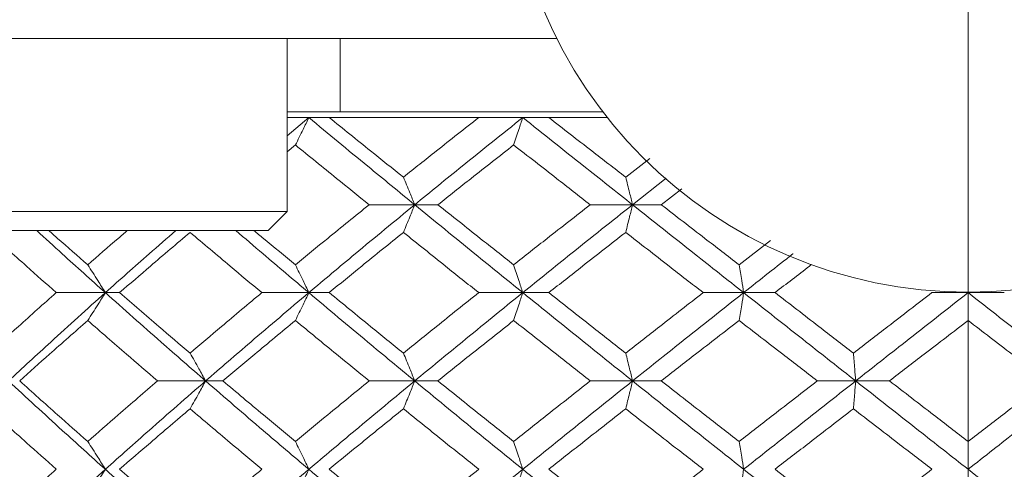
# Model space of a CAD drawing. Header units: inches. Extents: x 1.4 to 30, y 0.7 to 21.5.
# Tile 34 of 93: x 12.432 to 12.836, y 4.763 to 4.948. Entities that reach past the tile are written whole.
import ezdxf

# ---------------------------------------------------------------- set-up
doc = ezdxf.new("R2010")
doc.units = ezdxf.units.IN
doc.header["$MEASUREMENT"] = 0
doc.linetypes.add('CENTERX2', pattern=[0.8, 0.5, -0.1, 0.1, -0.1])

msp = doc.modelspace()

# ---------------------------------------------------------------- linework, layer by layer
at = {"color": 7, "linetype": 'CENTERX2', "lineweight": 0}
msp.add_line((12.8208, 0.74175), (12.8208, 9.13883), dxfattribs=at)
at = {"color": 7, "linetype": 'Continuous', "lineweight": 15}
for p, q in [((12.43286, 4.9399), (11.899, 4.9399)), ((12.4431, 4.9399), (12.43286, 4.9399)), ((12.65202, 4.9399), (12.4431, 4.9399)), ((12.54134, 4.86903), (12.54134, 4.9399)), ((12.56311, 4.9399), (12.56311, 4.9099)), ((12.67084, 4.9099), (12.54134, 4.9099)), ((12.55023, 4.90749), (12.54134, 4.90006)), ((12.55023, 4.90749), (12.54134, 4.90749)), ((12.55857, 4.90749), (12.55023, 4.90749)), ((12.61993, 4.90749), (12.55857, 4.90749)), ((12.63801, 4.90749), (12.61993, 4.90749)), ((12.64871, 4.90749), (12.63801, 4.90749)), ((12.67272, 4.90749), (12.64871, 4.90749)), ((12.54471, 4.89627), (12.54134, 4.89351)), ((12.69023, 4.89074), (12.68026, 4.88306)), ((12.69681, 4.88258), (12.68307, 4.87175)), ((12.70333, 4.87826), (12.69488, 4.87175)), ((12.59367, 4.87175), (12.57496, 4.87175)), ((12.59367, 4.87175), (12.60321, 4.87175)), ((12.68307, 4.87175), (12.6657, 4.87175)), ((12.68307, 4.87175), (12.69488, 4.87175)), ((12.54134, 4.86903), (12.39174, 4.86903)), ((12.53347, 4.86116), (12.54134, 4.86903)), ((12.53347, 4.86116), (12.39961, 4.86116)), ((12.7397, 4.85703), (12.7268, 4.8471)), ((12.46671, 4.83572), (12.44654, 4.83572)), ((12.46671, 4.83572), (12.47257, 4.83572)), ((12.55023, 4.83572), (12.53095, 4.83572)), ((12.55023, 4.83572), (12.55857, 4.83572)), ((12.63801, 4.83572), (12.61993, 4.83572)), ((12.63801, 4.83572), (12.64871, 4.83572)), ((12.72868, 4.83572), (12.71208, 4.83572)), ((12.72868, 4.83572), (12.74155, 4.83572)), ((12.8208, 4.83572), (12.80595, 4.83572)), ((12.8208, 4.83572), (12.83565, 4.83572)), ((12.50785, 4.79952), (12.48809, 4.79952)), ((12.50785, 4.79952), (12.51497, 4.79952)), ((12.59367, 4.79952), (12.57496, 4.79952)), ((12.59367, 4.79952), (12.60321, 4.79952)), ((12.68307, 4.79952), (12.6657, 4.79952)), ((12.68307, 4.79952), (12.69488, 4.79952)), ((12.77465, 4.79952), (12.75889, 4.79952)), ((12.77465, 4.79952), (12.78854, 4.79952))]:
    msp.add_line(p, q, dxfattribs=at)
msp.add_circle((12.8208, 5.0249), 0.18898, dxfattribs=at)
for points, knots in [([(12.54471, 4.89627), (12.54524, 4.89732), (12.5463, 4.89943), (12.54814, 4.90316), (12.54945, 4.90587), (12.55023, 4.90749)], [0, 0, 0, 0, 0.2858, 0.571601, 1, 1, 1, 1]), ([(12.55023, 4.90749), (12.55827, 4.90085), (12.57265, 4.88896), (12.58724, 4.87702), (12.59367, 4.87175)], [0, 0, 0, 0, 0.558883, 1, 1, 1, 1]), ([(12.55857, 4.90749), (12.56422, 4.90294), (12.57434, 4.89481), (12.58454, 4.88665), (12.58904, 4.88306)], [0, 0, 0, 0, 0.559197, 1, 1, 1, 1]), ([(12.61993, 4.90749), (12.61414, 4.90294), (12.60378, 4.89481), (12.59355, 4.88665), (12.58904, 4.88306)], [0, 0, 0, 0, 0.559197, 1, 1, 1, 1]), ([(12.63801, 4.90749), (12.62969, 4.90085), (12.61479, 4.88896), (12.60014, 4.87702), (12.59367, 4.87175)], [0, 0, 0, 0, 0.558883, 1, 1, 1, 1]), ([(12.63428, 4.89627), (12.63464, 4.89732), (12.63536, 4.89943), (12.6366, 4.90316), (12.63748, 4.90587), (12.63801, 4.90749)], [0, 0, 0, 0, 0.2858, 0.571601, 1, 1, 1, 1]), ([(12.63801, 4.90749), (12.64638, 4.90085), (12.66134, 4.88896), (12.67642, 4.87702), (12.68307, 4.87175)], [0, 0, 0, 0, 0.558883, 1, 1, 1, 1]), ([(12.64871, 4.90749), (12.65457, 4.90294), (12.66507, 4.89481), (12.67562, 4.88665), (12.68026, 4.88306)], [0, 0, 0, 0, 0.559197, 1, 1, 1, 1]), ([(12.54471, 4.89627), (12.55032, 4.8917), (12.56035, 4.88355), (12.57049, 4.87536), (12.57496, 4.87175)], [0, 0, 0, 0, 0.559287, 1, 1, 1, 1]), ([(12.63428, 4.89627), (12.62846, 4.8917), (12.61805, 4.88355), (12.60775, 4.87536), (12.60321, 4.87175)], [0, 0, 0, 0, 0.559287, 1, 1, 1, 1]), ([(12.63428, 4.89627), (12.64012, 4.8917), (12.65057, 4.88355), (12.66107, 4.87536), (12.6657, 4.87175)], [0, 0, 0, 0, 0.559287, 1, 1, 1, 1]), ([(12.58904, 4.88306), (12.58948, 4.882), (12.59037, 4.87989), (12.59192, 4.87613), (12.59301, 4.8734), (12.59367, 4.87175)], [0, 0, 0, 0, 0.285062, 0.570124, 1, 1, 1, 1]), ([(12.68026, 4.88306), (12.68053, 4.882), (12.68107, 4.87989), (12.68201, 4.87613), (12.68268, 4.8734), (12.68307, 4.87175)], [0, 0, 0, 0, 0.285062, 0.570124, 1, 1, 1, 1]), ([(12.57496, 4.87175), (12.56928, 4.86716), (12.55913, 4.85895), (12.54912, 4.85073), (12.54471, 4.8471)], [0, 0, 0, 0, 0.559485, 1, 1, 1, 1]), ([(12.59367, 4.87175), (12.5855, 4.86505), (12.57089, 4.85305), (12.55655, 4.84102), (12.55023, 4.83572)], [0, 0, 0, 0, 0.55931, 1, 1, 1, 1]), ([(12.58904, 4.86042), (12.58948, 4.86148), (12.59037, 4.8636), (12.59192, 4.86737), (12.59301, 4.87011), (12.59367, 4.87175)], [0, 0, 0, 0, 0.284788, 0.569576, 1, 1, 1, 1]), ([(12.59367, 4.87175), (12.60189, 4.86505), (12.61659, 4.85305), (12.63146, 4.84102), (12.63801, 4.83572)], [0, 0, 0, 0, 0.5593096, 1, 1, 1, 1]), ([(12.60321, 4.87175), (12.60898, 4.86716), (12.6193, 4.85895), (12.6297, 4.85073), (12.63428, 4.8471)], [0, 0, 0, 0, 0.559485, 1, 1, 1, 1]), ([(12.6657, 4.87175), (12.65982, 4.86716), (12.6493, 4.85895), (12.63887, 4.85073), (12.63428, 4.8471)], [0, 0, 0, 0, 0.559485, 1, 1, 1, 1]), ([(12.68307, 4.87175), (12.67462, 4.86505), (12.65951, 4.85305), (12.64459, 4.84102), (12.63801, 4.83572)], [0, 0, 0, 0, 0.55931, 1, 1, 1, 1]), ([(12.68026, 4.86042), (12.68053, 4.86148), (12.68107, 4.8636), (12.68201, 4.86737), (12.68267, 4.87011), (12.68307, 4.87175)], [0, 0, 0, 0, 0.2847881, 0.5695763, 1, 1, 1, 1]), ([(12.68307, 4.87175), (12.69155, 4.86505), (12.70672, 4.85305), (12.72196, 4.84102), (12.72868, 4.83572)], [0, 0, 0, 0, 0.55931, 1, 1, 1, 1]), ([(12.69488, 4.87175), (12.70082, 4.86716), (12.71145, 4.85895), (12.72211, 4.85073), (12.7268, 4.8471)], [0, 0, 0, 0, 0.559485, 1, 1, 1, 1]), ([(12.41893, 4.86042), (12.42403, 4.85582), (12.43316, 4.84759), (12.44245, 4.83935), (12.44654, 4.83572)], [0, 0, 0, 0, 0.559577, 1, 1, 1, 1]), ([(12.43857, 4.86116), (12.44205, 4.85798), (12.45129, 4.84951), (12.46078, 4.84102), (12.46671, 4.83572)], [0, 0, 0, 0, 0.375567, 1, 1, 1, 1]), ([(12.4435, 4.86116), (12.4447, 4.8601), (12.44997, 4.85542), (12.45534, 4.85073), (12.45948, 4.8471)], [0, 0, 0, 0, 0.22712, 1, 1, 1, 1]), ([(12.47572, 4.86116), (12.47448, 4.8601), (12.46901, 4.85542), (12.46364, 4.85073), (12.45948, 4.8471)], [0, 0, 0, 0, 0.22712, 1, 1, 1, 1]), ([(12.49565, 4.86116), (12.49198, 4.85798), (12.4822, 4.84951), (12.47266, 4.84102), (12.46671, 4.83572)], [0, 0, 0, 0, 0.375567, 1, 1, 1, 1]), ([(12.50147, 4.86042), (12.49603, 4.85582), (12.48632, 4.84759), (12.47678, 4.83935), (12.47257, 4.83572)], [0, 0, 0, 0, 0.559577, 1, 1, 1, 1]), ([(12.50147, 4.86042), (12.50693, 4.85582), (12.5167, 4.84759), (12.52659, 4.83935), (12.53095, 4.83572)], [0, 0, 0, 0, 0.559577, 1, 1, 1, 1]), ([(12.52025, 4.86116), (12.52397, 4.85798), (12.53386, 4.84951), (12.54394, 4.84102), (12.55023, 4.83572)], [0, 0, 0, 0, 0.375567, 1, 1, 1, 1]), ([(12.52771, 4.86116), (12.52899, 4.8601), (12.53461, 4.85542), (12.54031, 4.85073), (12.54471, 4.8471)], [0, 0, 0, 0, 0.22712, 1, 1, 1, 1]), ([(12.58904, 4.86042), (12.58332, 4.85582), (12.5731, 4.84759), (12.56301, 4.83935), (12.55857, 4.83572)], [0, 0, 0, 0, 0.559577, 1, 1, 1, 1]), ([(12.58904, 4.86042), (12.59478, 4.85582), (12.60503, 4.84759), (12.61538, 4.83935), (12.61993, 4.83572)], [0, 0, 0, 0, 0.559577, 1, 1, 1, 1]), ([(12.68026, 4.86042), (12.67436, 4.85582), (12.6638, 4.84759), (12.65332, 4.83935), (12.64871, 4.83572)], [0, 0, 0, 0, 0.559577, 1, 1, 1, 1]), ([(12.68026, 4.86042), (12.68619, 4.85582), (12.69677, 4.84759), (12.7074, 4.83935), (12.71208, 4.83572)], [0, 0, 0, 0, 0.559577, 1, 1, 1, 1]), ([(12.74893, 4.85165), (12.74892, 4.85164), (12.74214, 4.84634), (12.7354, 4.84102), (12.72868, 4.83572)], [0, 0, 0, 0, 0.001821, 1, 1, 1, 1]), ([(12.45948, 4.8471), (12.46018, 4.84604), (12.46156, 4.84392), (12.46397, 4.84013), (12.46568, 4.83738), (12.46671, 4.83572)], [0, 0, 0, 0, 0.28433, 0.56866, 1, 1, 1, 1]), ([(12.54471, 4.8471), (12.54523, 4.84604), (12.54629, 4.84392), (12.54814, 4.84013), (12.54944, 4.83738), (12.55023, 4.83572)], [0, 0, 0, 0, 0.28433, 0.56866, 1, 1, 1, 1]), ([(12.63428, 4.8471), (12.63464, 4.84604), (12.63535, 4.84392), (12.6366, 4.84013), (12.63748, 4.83738), (12.63801, 4.83572)], [0, 0, 0, 0, 0.28433, 0.56866, 1, 1, 1, 1]), ([(12.7268, 4.8471), (12.72698, 4.84604), (12.72734, 4.84392), (12.72797, 4.84013), (12.72841, 4.83738), (12.72868, 4.83572)], [0, 0, 0, 0, 0.28433, 0.56866, 1, 1, 1, 1]), ([(12.7565, 4.84722), (12.75623, 4.84702), (12.75124, 4.84319), (12.74626, 4.83935), (12.74155, 4.83572)], [0, 0, 0, 0, 0.053822, 1, 1, 1, 1]), ([(12.44654, 4.83572), (12.44134, 4.8311), (12.43205, 4.82284), (12.42294, 4.81458), (12.41893, 4.81094)], [0, 0, 0, 0, 0.559775, 1, 1, 1, 1]), ([(12.46671, 4.83572), (12.45919, 4.82897), (12.44576, 4.81691), (12.43271, 4.80483), (12.42697, 4.79952)], [0, 0, 0, 0, 0.559738, 1, 1, 1, 1]), ([(12.45948, 4.82432), (12.46018, 4.82538), (12.46156, 4.82751), (12.46397, 4.8313), (12.46568, 4.83405), (12.46671, 4.83572)], [0, 0, 0, 0, 0.2841848, 0.5683696, 1, 1, 1, 1]), ([(12.46671, 4.83572), (12.4743, 4.82897), (12.48786, 4.81691), (12.50174, 4.80483), (12.50785, 4.79952)], [0, 0, 0, 0, 0.559738, 1, 1, 1, 1]), ([(12.47257, 4.83572), (12.47792, 4.8311), (12.48748, 4.82284), (12.49719, 4.81458), (12.50147, 4.81094)], [0, 0, 0, 0, 0.559775, 1, 1, 1, 1]), ([(12.53095, 4.83572), (12.52541, 4.8311), (12.51551, 4.82284), (12.50576, 4.81458), (12.50147, 4.81094)], [0, 0, 0, 0, 0.559775, 1, 1, 1, 1]), ([(12.55023, 4.83572), (12.54224, 4.82897), (12.52797, 4.81691), (12.514, 4.80483), (12.50785, 4.79952)], [0, 0, 0, 0, 0.559738, 1, 1, 1, 1]), ([(12.54471, 4.82432), (12.54523, 4.82538), (12.54629, 4.82751), (12.54813, 4.8313), (12.54944, 4.83405), (12.55023, 4.83572)], [0, 0, 0, 0, 0.284185, 0.56837, 1, 1, 1, 1]), ([(12.55023, 4.83572), (12.55827, 4.82897), (12.57264, 4.81691), (12.58724, 4.80483), (12.59367, 4.79952)], [0, 0, 0, 0, 0.559738, 1, 1, 1, 1]), ([(12.55857, 4.83572), (12.56423, 4.8311), (12.57433, 4.82284), (12.58454, 4.81458), (12.58904, 4.81094)], [0, 0, 0, 0, 0.559775, 1, 1, 1, 1]), ([(12.61993, 4.83572), (12.61414, 4.8311), (12.60379, 4.82284), (12.59355, 4.81458), (12.58904, 4.81094)], [0, 0, 0, 0, 0.559775, 1, 1, 1, 1]), ([(12.63801, 4.83572), (12.62968, 4.82897), (12.6148, 4.81691), (12.60013, 4.80483), (12.59367, 4.79952)], [0, 0, 0, 0, 0.559738, 1, 1, 1, 1]), ([(12.63428, 4.82432), (12.63464, 4.82538), (12.63535, 4.82751), (12.6366, 4.8313), (12.63748, 4.83405), (12.63801, 4.83572)], [0, 0, 0, 0, 0.284185, 0.56837, 1, 1, 1, 1]), ([(12.63801, 4.83572), (12.64638, 4.82897), (12.66133, 4.81691), (12.67643, 4.80483), (12.68307, 4.79952)], [0, 0, 0, 0, 0.559738, 1, 1, 1, 1]), ([(12.64871, 4.83572), (12.65458, 4.8311), (12.66506, 4.82284), (12.67562, 4.81458), (12.68026, 4.81094)], [0, 0, 0, 0, 0.559775, 1, 1, 1, 1]), ([(12.71208, 4.83572), (12.70613, 4.8311), (12.69549, 4.82284), (12.68492, 4.81458), (12.68026, 4.81094)], [0, 0, 0, 0, 0.559775, 1, 1, 1, 1]), ([(12.72868, 4.83572), (12.72014, 4.82897), (12.70488, 4.81691), (12.68974, 4.80483), (12.68307, 4.79952)], [0, 0, 0, 0, 0.559738, 1, 1, 1, 1]), ([(12.7268, 4.82432), (12.72698, 4.82538), (12.72734, 4.82751), (12.72797, 4.8313), (12.72841, 4.83405), (12.72868, 4.83572)], [0, 0, 0, 0, 0.284185, 0.56837, 1, 1, 1, 1]), ([(12.72868, 4.83572), (12.73724, 4.82897), (12.75254, 4.81691), (12.76789, 4.80483), (12.77465, 4.79952)], [0, 0, 0, 0, 0.559738, 1, 1, 1, 1]), ([(12.74155, 4.83572), (12.74755, 4.8311), (12.75825, 4.82284), (12.76898, 4.81458), (12.77371, 4.81094)], [0, 0, 0, 0, 0.559775, 1, 1, 1, 1]), ([(12.80595, 4.83572), (12.79993, 4.8311), (12.78917, 4.82284), (12.77843, 4.81458), (12.77371, 4.81094)], [0, 0, 0, 0, 0.559775, 1, 1, 1, 1]), ([(12.8208, 4.83572), (12.81218, 4.82897), (12.79678, 4.81691), (12.78141, 4.80483), (12.77465, 4.79952)], [0, 0, 0, 0, 0.559738, 1, 1, 1, 1]), ([(12.8208, 4.82432), (12.8208, 4.82538), (12.8208, 4.82751), (12.8208, 4.8313), (12.8208, 4.83405), (12.8208, 4.83572)], [0, 0, 0, 0, 0.284185, 0.56837, 1, 1, 1, 1]), ([(12.8208, 4.83572), (12.82942, 4.82897), (12.84482, 4.81691), (12.86019, 4.80483), (12.86695, 4.79952)], [0, 0, 0, 0, 0.559738, 1, 1, 1, 1]), ([(12.45948, 4.82432), (12.45422, 4.81969), (12.44483, 4.81143), (12.43561, 4.80316), (12.43155, 4.79952)], [0, 0, 0, 0, 0.559867, 1, 1, 1, 1]), ([(12.45948, 4.82432), (12.46478, 4.81969), (12.47424, 4.81143), (12.48386, 4.80316), (12.48809, 4.79952)], [0, 0, 0, 0, 0.559867, 1, 1, 1, 1]), ([(12.54471, 4.82432), (12.53912, 4.81969), (12.52914, 4.81143), (12.5193, 4.80316), (12.51497, 4.79952)], [0, 0, 0, 0, 0.559867, 1, 1, 1, 1]), ([(12.54471, 4.82432), (12.55032, 4.81969), (12.56035, 4.81143), (12.57049, 4.80316), (12.57496, 4.79952)], [0, 0, 0, 0, 0.559867, 1, 1, 1, 1]), ([(12.63428, 4.82432), (12.62846, 4.81969), (12.61805, 4.81143), (12.60775, 4.80316), (12.60321, 4.79952)], [0, 0, 0, 0, 0.559867, 1, 1, 1, 1]), ([(12.63428, 4.82432), (12.64013, 4.81969), (12.65056, 4.81143), (12.66108, 4.80316), (12.6657, 4.79952)], [0, 0, 0, 0, 0.559867, 1, 1, 1, 1]), ([(12.7268, 4.82432), (12.72083, 4.81969), (12.71016, 4.81143), (12.69955, 4.80316), (12.69488, 4.79952)], [0, 0, 0, 0, 0.559867, 1, 1, 1, 1]), ([(12.7268, 4.82432), (12.73278, 4.81969), (12.74346, 4.81143), (12.75418, 4.80316), (12.75889, 4.79952)], [0, 0, 0, 0, 0.559867, 1, 1, 1, 1]), ([(12.8208, 4.82432), (12.81478, 4.81969), (12.80402, 4.81143), (12.79327, 4.80316), (12.78854, 4.79952)], [0, 0, 0, 0, 0.559867, 1, 1, 1, 1]), ([(12.8208, 4.82432), (12.82682, 4.81969), (12.83758, 4.81143), (12.84833, 4.80316), (12.85306, 4.79952)], [0, 0, 0, 0, 0.559867, 1, 1, 1, 1]), ([(12.50147, 4.81094), (12.50208, 4.80987), (12.5033, 4.80775), (12.50543, 4.80395), (12.50694, 4.80119), (12.50785, 4.79952)], [0, 0, 0, 0, 0.284008, 0.568017, 1, 1, 1, 1]), ([(12.58904, 4.81094), (12.58948, 4.80987), (12.59037, 4.80775), (12.59191, 4.80395), (12.59301, 4.80119), (12.59367, 4.79952)], [0, 0, 0, 0, 0.2840084, 0.5680169, 1, 1, 1, 1]), ([(12.68026, 4.81094), (12.68053, 4.80987), (12.68107, 4.80775), (12.68201, 4.80395), (12.68267, 4.80119), (12.68307, 4.79952)], [0, 0, 0, 0, 0.284008, 0.568017, 1, 1, 1, 1]), ([(12.77371, 4.81094), (12.7738, 4.80987), (12.77398, 4.80775), (12.77429, 4.80395), (12.77451, 4.80119), (12.77465, 4.79952)], [0, 0, 0, 0, 0.2840084, 0.5680169, 1, 1, 1, 1]), ([(12.42697, 4.79952), (12.43429, 4.79275), (12.44736, 4.78068), (12.4608, 4.76861), (12.46671, 4.7633)], [0, 0, 0, 0, 0.560166, 1, 1, 1, 1]), ([(12.43155, 4.79952), (12.43672, 4.79489), (12.44595, 4.78662), (12.45535, 4.77835), (12.45948, 4.77471)], [0, 0, 0, 0, 0.560066, 1, 1, 1, 1]), ([(12.48809, 4.79952), (12.48271, 4.79489), (12.47309, 4.78662), (12.46364, 4.77835), (12.45948, 4.77471)], [0, 0, 0, 0, 0.560066, 1, 1, 1, 1]), ([(12.50785, 4.79952), (12.50008, 4.79275), (12.48621, 4.78068), (12.47267, 4.76861), (12.46671, 4.7633)], [0, 0, 0, 0, 0.560166, 1, 1, 1, 1]), ([(12.50147, 4.7881), (12.50208, 4.78916), (12.5033, 4.79129), (12.50543, 4.79509), (12.50694, 4.79785), (12.50785, 4.79952)], [0, 0, 0, 0, 0.2839923, 0.5679846, 1, 1, 1, 1]), ([(12.50785, 4.79952), (12.51569, 4.79275), (12.52967, 4.78068), (12.54395, 4.76861), (12.55023, 4.7633)], [0, 0, 0, 0, 0.560166, 1, 1, 1, 1]), ([(12.51497, 4.79952), (12.52048, 4.79489), (12.53033, 4.78662), (12.54031, 4.77835), (12.54471, 4.77471)], [0, 0, 0, 0, 0.560066, 1, 1, 1, 1]), ([(12.57496, 4.79952), (12.56928, 4.79489), (12.55914, 4.78662), (12.54912, 4.77835), (12.54471, 4.77471)], [0, 0, 0, 0, 0.560066, 1, 1, 1, 1]), ([(12.59367, 4.79952), (12.5855, 4.79275), (12.5709, 4.78068), (12.55654, 4.76861), (12.55023, 4.7633)], [0, 0, 0, 0, 0.560166, 1, 1, 1, 1]), ([(12.58904, 4.7881), (12.58948, 4.78916), (12.59037, 4.79129), (12.59191, 4.79509), (12.59301, 4.79785), (12.59367, 4.79952)], [0, 0, 0, 0, 0.283992, 0.567985, 1, 1, 1, 1]), ([(12.59367, 4.79952), (12.6019, 4.79275), (12.61658, 4.78068), (12.63146, 4.76861), (12.63801, 4.7633)], [0, 0, 0, 0, 0.560166, 1, 1, 1, 1]), ([(12.60321, 4.79952), (12.60898, 4.79489), (12.6193, 4.78662), (12.6297, 4.77835), (12.63428, 4.77471)], [0, 0, 0, 0, 0.560066, 1, 1, 1, 1]), ([(12.6657, 4.79952), (12.65982, 4.79489), (12.64931, 4.78662), (12.63887, 4.77835), (12.63428, 4.77471)], [0, 0, 0, 0, 0.560066, 1, 1, 1, 1]), ([(12.68307, 4.79952), (12.67462, 4.79275), (12.65953, 4.78068), (12.64458, 4.76861), (12.63801, 4.7633)], [0, 0, 0, 0, 0.560166, 1, 1, 1, 1]), ([(12.68026, 4.7881), (12.68053, 4.78916), (12.68107, 4.79129), (12.68201, 4.79509), (12.68267, 4.79785), (12.68307, 4.79952)], [0, 0, 0, 0, 0.283992, 0.567985, 1, 1, 1, 1]), ([(12.68307, 4.79952), (12.69156, 4.79275), (12.7067, 4.78068), (12.72197, 4.76861), (12.72868, 4.7633)], [0, 0, 0, 0, 0.560166, 1, 1, 1, 1]), ([(12.69488, 4.79952), (12.70083, 4.79489), (12.71144, 4.78662), (12.72211, 4.77835), (12.7268, 4.77471)], [0, 0, 0, 0, 0.560066, 1, 1, 1, 1]), ([(12.75889, 4.79952), (12.75289, 4.79489), (12.74218, 4.78662), (12.7315, 4.77835), (12.7268, 4.77471)], [0, 0, 0, 0, 0.560066, 1, 1, 1, 1]), ([(12.77465, 4.79952), (12.76605, 4.79275), (12.7507, 4.78068), (12.73541, 4.76861), (12.72868, 4.7633)], [0, 0, 0, 0, 0.560166, 1, 1, 1, 1]), ([(12.77371, 4.7881), (12.7738, 4.78916), (12.77398, 4.79129), (12.77429, 4.79509), (12.77451, 4.79785), (12.77465, 4.79952)], [0, 0, 0, 0, 0.283992, 0.567985, 1, 1, 1, 1]), ([(12.77465, 4.79952), (12.78326, 4.79275), (12.79863, 4.78068), (12.81403, 4.76861), (12.8208, 4.7633)], [0, 0, 0, 0, 0.560166, 1, 1, 1, 1]), ([(12.78854, 4.79952), (12.79456, 4.79489), (12.80531, 4.78662), (12.81607, 4.77835), (12.8208, 4.77471)], [0, 0, 0, 0, 0.560066, 1, 1, 1, 1]), ([(12.86695, 4.79952), (12.85834, 4.79275), (12.84297, 4.78068), (12.82757, 4.76861), (12.8208, 4.7633)], [0, 0, 0, 0, 0.560166, 1, 1, 1, 1]), ([(12.85306, 4.79952), (12.84704, 4.79489), (12.83629, 4.78662), (12.82553, 4.77835), (12.8208, 4.77471)], [0, 0, 0, 0, 0.560066, 1, 1, 1, 1]), ([(12.41893, 4.7881), (12.42404, 4.78347), (12.43315, 4.7752), (12.44245, 4.76694), (12.44654, 4.7633)], [0, 0, 0, 0, 0.560157, 1, 1, 1, 1]), ([(12.50147, 4.7881), (12.49603, 4.78347), (12.48633, 4.7752), (12.47677, 4.76694), (12.47257, 4.7633)], [0, 0, 0, 0, 0.560157, 1, 1, 1, 1]), ([(12.50147, 4.7881), (12.50693, 4.78347), (12.51669, 4.7752), (12.52659, 4.76694), (12.53095, 4.7633)], [0, 0, 0, 0, 0.560157, 1, 1, 1, 1]), ([(12.58904, 4.7881), (12.58332, 4.78347), (12.57311, 4.7752), (12.56301, 4.76694), (12.55857, 4.7633)], [0, 0, 0, 0, 0.560157, 1, 1, 1, 1]), ([(12.58904, 4.7881), (12.59478, 4.78347), (12.60503, 4.7752), (12.61538, 4.76694), (12.61993, 4.7633)], [0, 0, 0, 0, 0.560157, 1, 1, 1, 1]), ([(12.68026, 4.7881), (12.67435, 4.78347), (12.6638, 4.7752), (12.65332, 4.76694), (12.64871, 4.7633)], [0, 0, 0, 0, 0.560157, 1, 1, 1, 1]), ([(12.68026, 4.7881), (12.68619, 4.78347), (12.69677, 4.7752), (12.7074, 4.76694), (12.71208, 4.7633)], [0, 0, 0, 0, 0.560157, 1, 1, 1, 1]), ([(12.77371, 4.7881), (12.7677, 4.78347), (12.75697, 4.7752), (12.74626, 4.76694), (12.74155, 4.7633)], [0, 0, 0, 0, 0.560157, 1, 1, 1, 1]), ([(12.77371, 4.7881), (12.77972, 4.78347), (12.79046, 4.7752), (12.80122, 4.76694), (12.80595, 4.7633)], [0, 0, 0, 0, 0.560157, 1, 1, 1, 1]), ([(12.45948, 4.77471), (12.46018, 4.77365), (12.46156, 4.77152), (12.46397, 4.76773), (12.46568, 4.76497), (12.46671, 4.7633)], [0, 0, 0, 0, 0.2840981, 0.5681962, 1, 1, 1, 1]), ([(12.54471, 4.77471), (12.54523, 4.77365), (12.54629, 4.77152), (12.54813, 4.76773), (12.54944, 4.76497), (12.55023, 4.7633)], [0, 0, 0, 0, 0.284098, 0.568196, 1, 1, 1, 1]), ([(12.63428, 4.77471), (12.63464, 4.77365), (12.63535, 4.77152), (12.6366, 4.76773), (12.63748, 4.76497), (12.63801, 4.7633)], [0, 0, 0, 0, 0.284098, 0.568196, 1, 1, 1, 1]), ([(12.7268, 4.77471), (12.72698, 4.77365), (12.72734, 4.77152), (12.72797, 4.76773), (12.72841, 4.76497), (12.72868, 4.7633)], [0, 0, 0, 0, 0.284098, 0.568196, 1, 1, 1, 1]), ([(12.8208, 4.77471), (12.8208, 4.77365), (12.8208, 4.77152), (12.8208, 4.76773), (12.8208, 4.76497), (12.8208, 4.7633)], [0, 0, 0, 0, 0.2840981, 0.5681962, 1, 1, 1, 1]), ([(12.44654, 4.7633), (12.44134, 4.75868), (12.43205, 4.75043), (12.42294, 4.74219), (12.41893, 4.73857)], [0, 0, 0, 0, 0.5603557, 1, 1, 1, 1]), ([(12.46671, 4.7633), (12.45919, 4.75655), (12.44577, 4.7445), (12.43271, 4.73249), (12.42697, 4.72721)], [0, 0, 0, 0, 0.5605943, 1, 1, 1, 1]), ([(12.45948, 4.75191), (12.46018, 4.75297), (12.46156, 4.75509), (12.46397, 4.75888), (12.46568, 4.76164), (12.46671, 4.7633)], [0, 0, 0, 0, 0.284211, 0.568422, 1, 1, 1, 1]), ([(12.46671, 4.7633), (12.4743, 4.75655), (12.48785, 4.7445), (12.50175, 4.73249), (12.50785, 4.72721)], [0, 0, 0, 0, 0.5605943, 1, 1, 1, 1]), ([(12.47257, 4.7633), (12.47792, 4.75868), (12.48748, 4.75043), (12.49719, 4.74219), (12.50147, 4.73857)], [0, 0, 0, 0, 0.560356, 1, 1, 1, 1]), ([(12.53095, 4.7633), (12.52541, 4.75868), (12.51552, 4.75043), (12.50576, 4.74219), (12.50147, 4.73857)], [0, 0, 0, 0, 0.560356, 1, 1, 1, 1]), ([(12.55023, 4.7633), (12.54224, 4.75655), (12.52798, 4.7445), (12.514, 4.73249), (12.50785, 4.72721)], [0, 0, 0, 0, 0.5605943, 1, 1, 1, 1]), ([(12.54471, 4.75191), (12.54523, 4.75297), (12.54629, 4.75509), (12.54813, 4.75888), (12.54944, 4.76164), (12.55023, 4.7633)], [0, 0, 0, 0, 0.284211, 0.568422, 1, 1, 1, 1]), ([(12.55023, 4.7633), (12.55827, 4.75655), (12.57263, 4.7445), (12.58725, 4.73249), (12.59367, 4.72721)], [0, 0, 0, 0, 0.560594, 1, 1, 1, 1]), ([(12.55857, 4.7633), (12.56423, 4.75868), (12.57432, 4.75043), (12.58454, 4.74219), (12.58904, 4.73857)], [0, 0, 0, 0, 0.560356, 1, 1, 1, 1]), ([(12.61993, 4.7633), (12.61414, 4.75868), (12.6038, 4.75043), (12.59354, 4.74219), (12.58904, 4.73857)], [0, 0, 0, 0, 0.560356, 1, 1, 1, 1]), ([(12.63801, 4.7633), (12.62968, 4.75655), (12.61481, 4.7445), (12.60013, 4.73249), (12.59367, 4.72721)], [0, 0, 0, 0, 0.560594, 1, 1, 1, 1]), ([(12.63428, 4.75191), (12.63464, 4.75297), (12.63535, 4.75509), (12.6366, 4.75888), (12.63748, 4.76164), (12.63801, 4.7633)], [0, 0, 0, 0, 0.2842111, 0.5684222, 1, 1, 1, 1]), ([(12.63801, 4.7633), (12.64638, 4.75655), (12.66132, 4.7445), (12.67643, 4.73249), (12.68307, 4.72721)], [0, 0, 0, 0, 0.560594, 1, 1, 1, 1]), ([(12.64871, 4.7633), (12.65458, 4.75868), (12.66506, 4.75043), (12.67562, 4.74219), (12.68026, 4.73857)], [0, 0, 0, 0, 0.560356, 1, 1, 1, 1]), ([(12.71208, 4.7633), (12.70613, 4.75868), (12.6955, 4.75043), (12.68492, 4.74219), (12.68026, 4.73857)], [0, 0, 0, 0, 0.560356, 1, 1, 1, 1]), ([(12.7268, 4.75191), (12.72698, 4.75297), (12.72734, 4.75509), (12.72797, 4.75888), (12.72841, 4.76164), (12.72868, 4.7633)], [0, 0, 0, 0, 0.284211, 0.568422, 1, 1, 1, 1]), ([(12.72868, 4.7633), (12.73725, 4.75655), (12.75252, 4.7445), (12.7679, 4.73249), (12.77465, 4.72721)], [0, 0, 0, 0, 0.560594, 1, 1, 1, 1]), ([(12.74155, 4.7633), (12.74755, 4.75868), (12.75825, 4.75043), (12.76899, 4.74219), (12.77371, 4.73857)], [0, 0, 0, 0, 0.560356, 1, 1, 1, 1]), ([(12.80595, 4.7633), (12.79992, 4.75868), (12.78918, 4.75043), (12.77843, 4.74219), (12.77371, 4.73857)], [0, 0, 0, 0, 0.560356, 1, 1, 1, 1]), ([(12.8208, 4.75191), (12.8208, 4.75297), (12.8208, 4.75509), (12.8208, 4.75888), (12.8208, 4.76164), (12.8208, 4.7633)], [0, 0, 0, 0, 0.284211, 0.568422, 1, 1, 1, 1]), ([(12.8208, 4.7633), (12.82942, 4.75655), (12.84481, 4.7445), (12.86019, 4.73249), (12.86695, 4.72721)], [0, 0, 0, 0, 0.560594, 1, 1, 1, 1])]:
    msp.add_open_spline(points, degree=3, knots=knots, dxfattribs=at)

doc.saveas('drawing.dxf')
